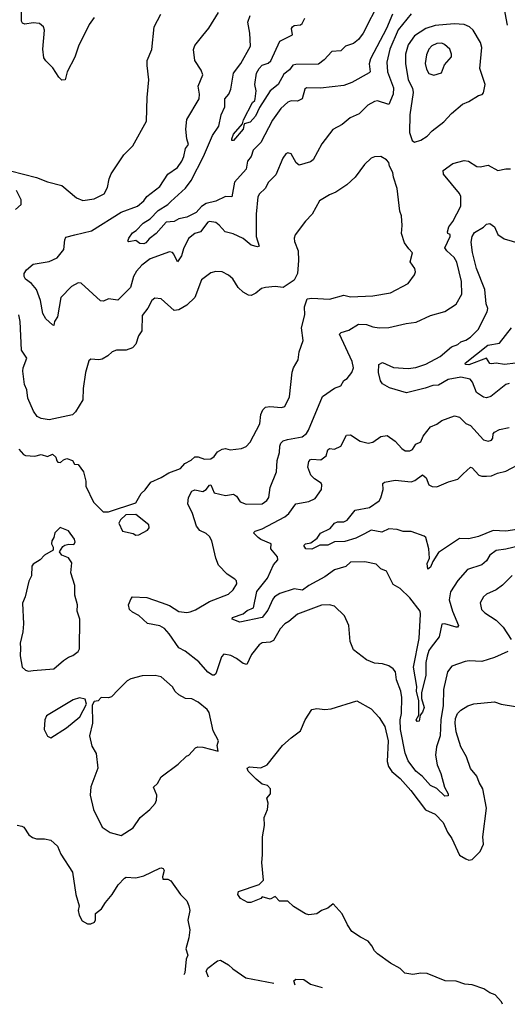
# Model space of a CAD drawing. Extents: x 1268547 to 1425625, y 515768 to 616754.
# Tile 234 of 256: x 1371161 to 1374204, y 517249 to 523400. Entities that reach past the tile are written whole.
import ezdxf

# ---------------------------------------------------------------- set-up
doc = ezdxf.new("R2010")
doc.units = 0

msp = doc.modelspace()

# ---------------------------------------------------------------- linework, layer by layer
at = {"layer": '0CON10XD'}
for points in [[(1371625, 523413.8), (1371595, 523370), (1371529.1, 523235), (1371504.6, 523165.4), (1371457.8, 523075), (1371445.6, 523024.4), (1371425, 523021.2), (1371405, 523040), (1371368.9, 523098.9), (1371323.2, 523143.2), (1371312.1, 523162.1), (1371304.6, 523215), (1371316.5, 523335), (1371308.6, 523355), (1371285, 523375.6), (1371245, 523381.1), (1371192.5, 523372.5), (1371178, 523378), (1371171.3, 523391.3), (1371172.4, 523537.6)], [(1373407.3, 523515), (1373305, 523315.8), (1373275, 523275.8), (1373245, 523251.9), (1373195.4, 523234.6), (1373164.6, 523205.4), (1373108.9, 523201.1), (1373062, 523148), (1373025, 523122.9), (1372885, 523120.2), (1372865.3, 523114.7), (1372845, 523085.5), (1372810.4, 523059.6), (1372773.3, 522995), (1372724.6, 522955), (1372658.7, 522851.3), (1372633, 522797), (1372600, 522760), (1372561.5, 522748.5), (1372555.4, 522715), (1372495, 522644.6), (1372486, 522646), (1372484.7, 522655), (1372495.3, 522685), (1372551.9, 522748.1), (1372557.5, 522775), (1372615, 522883.1), (1372629.2, 522895), (1372631.4, 522905), (1372636.7, 522955), (1372628.6, 522995), (1372639.5, 523065), (1372654.6, 523095), (1372674.4, 523115), (1372711.3, 523128.7), (1372727.6, 523142.4), (1372785, 523266.1), (1372863.1, 523305), (1372857.5, 523345), (1372863.6, 523355), (1372875, 523362.7), (1372913, 523367), (1372924, 523376), (1372940.3, 523409.7)], [(1373605, 523436.6), (1373524.1, 523335.9), (1373470.6, 523215), (1373452.4, 523135), (1373456.5, 523075), (1373493.4, 522975), (1373492.1, 522935), (1373465, 522869.2), (1373395, 522892.2), (1373375, 522888.5), (1373333.3, 522865), (1373278.9, 522811.1), (1373222.6, 522787.4), (1373174.5, 522745.5), (1373115, 522714.2), (1373047.1, 522625), (1372992.9, 522525), (1372975, 522511.9), (1372905, 522490), (1372885.7, 522505.7), (1372855, 522562.5), (1372835, 522568.6), (1372821.7, 522561.7), (1372802.5, 522535), (1372758.9, 522431.1), (1372714.2, 522385), (1372694, 522345), (1372657.3, 522312.7), (1372647.6, 522292.4), (1372637.8, 522185), (1372637.3, 522045), (1372655, 521984.5), (1372645, 521980.8), (1372605, 521991.2), (1372555, 522033.2), (1372493, 522063), (1372444.1, 522074.1), (1372406.9, 522116.9), (1372385, 522133.1), (1372345, 522140), (1372334.5, 522135), (1372288.8, 522075), (1372255, 522063.9), (1372215, 522032.5), (1372182.6, 521967.4), (1372171.3, 521925), (1372145, 521886.2), (1372123.9, 521935), (1372115, 521945.4), (1372095, 521950.4), (1371975, 521905.9), (1371923.8, 521866.2), (1371891, 521829), (1371870.7, 521795), (1371852.3, 521727.7), (1371772.7, 521647.3), (1371715, 521656), (1371685, 521641.2), (1371665, 521642.9), (1371545, 521754.5), (1371525, 521756.5), (1371485, 521732.1), (1371417.5, 521665), (1371396.2, 521543.8), (1371378.8, 521515), (1371375, 521490), (1371365, 521492.5), (1371325, 521531.2), (1371304.6, 521565), (1371290.7, 521645), (1371266.4, 521715), (1371235, 521751.4), (1371198.1, 521778.1), (1371190, 521795), (1371190, 521815), (1371203.7, 521836.3), (1371245, 521873.1), (1371345, 521890), (1371395, 521912.5), (1371435.5, 521965), (1371442, 522025), (1371449.5, 522040.5), (1371505.5, 522055.5), (1371609.9, 522080.1), (1371795, 522196.9), (1371895.6, 522235), (1371935, 522269.1), (1371954, 522296), (1372035, 522356.7), (1372085, 522434.5), (1372145, 522476.4), (1372172.3, 522515), (1372186.2, 522545), (1372195.4, 522594.6), (1372215, 522620), (1372204.5, 522655), (1372198.6, 522715), (1372203.2, 522776.8), (1372280.6, 522905), (1372283.1, 522935), (1372275.6, 522985), (1372303.3, 523055), (1372293.3, 523085), (1372254.5, 523145), (1372246.4, 523213.6), (1372255, 523238), (1372305, 523300), (1372342.2, 523347.8), (1372402.2, 523445)], [(1374205.3, 523365.3), (1374185.5, 523475)], [(1371103.9, 522456.1), (1371265, 522414.3), (1371335, 522386.2), (1371425, 522364), (1371515, 522286), (1371555, 522269.2), (1371625, 522280), (1371687.6, 522312.4), (1371708.7, 522351.3), (1371718.9, 522405), (1371732.7, 522437.3), (1371811.4, 522555), (1371867.3, 522612.7), (1371952, 522765), (1371955.8, 522914.2), (1371966.2, 523025), (1371956.1, 523113.9), (1371955.8, 523145), (1371985.9, 523214.1), (1372000, 523355), (1372041.4, 523435)], [(1373488.8, 523435), (1373451.3, 523345), (1373349.7, 523155), (1373343.1, 523123.1), (1373347.5, 523075), (1373342.7, 523067.3), (1373233.1, 523006.9), (1373185, 522989.5), (1373038.9, 522971.1), (1372950, 522975), (1372940, 522965), (1372923.8, 522906.2), (1372895, 522890.6), (1372855, 522892.2), (1372835, 522885.5), (1372790.4, 522845), (1372738.6, 522771.4), (1372666.8, 522633.2), (1372619.1, 522585), (1372605.4, 522544.6), (1372581.9, 522515), (1372574.3, 522465), (1372501.1, 522385), (1372485, 522293.8), (1372445, 522294.4), (1372386.2, 522265), (1372325, 522252.2), (1372295, 522232.8), (1372262.3, 522195), (1372205, 522165.3), (1372155, 522156.7), (1372125, 522139.1), (1372076.2, 522135), (1372012.9, 522065), (1371969.7, 522030.3), (1371948.9, 522005), (1371935, 521998.9), (1371911.4, 522001.4), (1371885, 522021.2), (1371842.9, 522012.9), (1371836.2, 522016.2), (1371842.3, 522035), (1371865, 522069.2), (1371887.7, 522082.3), (1371931.8, 522128.2), (1371974.5, 522155.5), (1372025, 522207.7), (1372085, 522244.7), (1372105, 522263.8), (1372195, 522348.2), (1372231.1, 522395), (1372307.5, 522545), (1372364, 522676), (1372402.9, 522735), (1372418.9, 522805), (1372440.8, 522855), (1372441.2, 522905), (1372465.4, 522935), (1372478.7, 522965), (1372495.4, 523065), (1372541.8, 523125), (1372602.5, 523235), (1372597.5, 523315), (1372584.3, 523384.3), (1372598.6, 523425)], [(1373625, 522634), (1373665, 522648), (1373705, 522671.4), (1373735.5, 522704.5), (1373807.6, 522762.4), (1373855, 522814.2), (1373925, 522872.5), (1373965, 522887.8), (1374025, 522926.2), (1374048.3, 522931.7), (1374056.4, 522943.6), (1374065.8, 522994.2), (1374032.1, 523095), (1374046.2, 523225), (1374037.4, 523257.4), (1373991.4, 523335), (1373968, 523355), (1373935, 523370), (1373873.6, 523373.6), (1373755, 523363.1), (1373695.7, 523344.3), (1373625, 523297.9), (1373585, 523241.9), (1373569.3, 523185), (1373569.6, 523125), (1373584.6, 523025), (1373612, 522972), (1373616.5, 522945), (1373596.9, 522805), (1373594.2, 522695), (1373610, 522645), (1373625, 522634)], [(1373745, 523053.3), (1373792.6, 523067.4), (1373811.4, 523118.6), (1373855, 523167.5), (1373856.9, 523185), (1373845.7, 523215), (1373812.2, 523245), (1373795, 523252.6), (1373765, 523250.9), (1373733.5, 523236.5), (1373714.5, 523215.5), (1373700.1, 523179.9), (1373692.6, 523125), (1373699.7, 523089.7), (1373715, 523063.2), (1373745, 523053.3)], [(1373588.9, 521968.9), (1373563.1, 522005), (1373543.8, 522065), (1373548, 522115), (1373543.8, 522175), (1373534.1, 522204.1), (1373516.9, 522345), (1373494.3, 522415), (1373490.8, 522445), (1373469.2, 522485), (1373465, 522507.5), (1373450, 522525), (1373415, 522546), (1373375, 522542), (1373355, 522534), (1373313.8, 522495), (1373255, 522416.2), (1373202.2, 522367.8), (1373135, 522322), (1373095, 522305.8), (1373032.4, 522267.6), (1372985.8, 522185), (1372945, 522140.8), (1372881.2, 522055), (1372873.8, 522035), (1372876, 522015), (1372898.8, 521955), (1372900.8, 521895), (1372894.2, 521815), (1372875, 521773.3), (1372805, 521726.7), (1372755, 521733.1), (1372694.2, 521725.8), (1372670.3, 521719.7), (1372635, 521691.2), (1372605, 521676.2), (1372588.3, 521678.3), (1372555, 521697.5), (1372525, 521725.7), (1372490.3, 521780.3), (1372465, 521804.4), (1372425, 521825.6), (1372385, 521827.1), (1372355, 521818), (1372296, 521775), (1372253.3, 521665), (1372205, 521616.2), (1372155, 521586.2), (1372125, 521583.8), (1372045, 521656), (1372005, 521660), (1371985, 521646.2), (1371961.8, 521598.2), (1371925, 521551.2), (1371923.4, 521456.6), (1371902.9, 521425), (1371885, 521373.3), (1371865, 521348.8), (1371825, 521335.6), (1371764.4, 521335.6), (1371737.5, 521325), (1371710.5, 521299.5), (1371675, 521280), (1371655, 521273.8), (1371605, 521280), (1371591.7, 521268.3), (1371571.4, 521195), (1371557.1, 521095), (1371555.8, 521024.2), (1371510.3, 520949.7), (1371489.7, 520930.3), (1371345, 520900.6), (1371295, 520907.5), (1371271.1, 520921.1), (1371247.5, 520955), (1371211.4, 521035), (1371205, 521087.5), (1371191.7, 521121.7), (1371180.8, 521205), (1371182, 521225), (1371206, 521285), (1371171.4, 521335), (1371164.1, 521514.1), (1371155.7, 521555)], [(1373465, 521476.9), (1373572.7, 521502.7), (1373635, 521510), (1373725, 521551.4), (1373815, 521577.1), (1373885, 521622.5), (1373920, 521685), (1373919.3, 521765), (1373888.8, 521885), (1373873.1, 521913.1), (1373826.5, 521955), (1373815.4, 521975), (1373847.5, 522045), (1373847, 522057), (1373833.3, 522065), (1373830, 522075), (1373839.2, 522105), (1373865, 522138), (1373914.2, 522235), (1373914.3, 522295), (1373905, 522314), (1373806.2, 522435), (1373805, 522456.7), (1373865, 522501.4), (1373935, 522520.8), (1373962.5, 522515), (1374015, 522482.5), (1374035, 522480), (1374085, 522490), (1374145, 522458), (1374195, 522468.8), (1374225, 522467.5)], [(1371135, 522213.3), (1371170, 522245), (1371170, 522275), (1371141.7, 522331.7)], [(1374215, 521127.8), (1374195, 521120.6), (1374102.2, 521045), (1374075, 521038.2), (1374055, 521041.5), (1374011.8, 521071.8), (1373986.3, 521136.3), (1373973.5, 521153.5), (1373915, 521166.8), (1373835, 521151.3), (1373775, 521117.3), (1373739.2, 521115), (1373692.4, 521097.6), (1373575, 521068.1), (1373468.9, 521098.9), (1373425.6, 521125), (1373412.7, 521142.7), (1373400.4, 521195), (1373402.5, 521245), (1373425, 521258), (1373495, 521227.5), (1373585, 521220.4), (1373633.3, 521226.7), (1373695, 521247.3), (1373785, 521295.5), (1373855, 521356), (1373895, 521370.8), (1373915, 521387.5), (1373945, 521397.5), (1373975, 521417.1), (1374022, 521465), (1374079.2, 521575), (1374082.9, 521595), (1374072.7, 521625), (1374064.1, 521715), (1374011.2, 521845), (1373986.6, 521945), (1373979.3, 522009.3), (1373984.4, 522045), (1373999.3, 522070.7), (1374055, 522103.3), (1374075, 522122), (1374095, 522127.5), (1374124.4, 522105), (1374145, 522058.8), (1374185, 522030.8), (1374285, 522001.8)], [(1371155, 520716.7), (1371185, 520682.5), (1371197, 520677), (1371255, 520673.3), (1371295, 520682.5), (1371335, 520670), (1371365, 520685.8), (1371387.3, 520667.3), (1371393.6, 520643.6), (1371400, 520635), (1371415, 520632.5), (1371435, 520650), (1371455, 520657.5), (1371490, 520645), (1371503, 520623), (1371525, 520620), (1371560, 520575), (1371573.6, 520516.4), (1371573.8, 520485), (1371622, 520385), (1371682.5, 520325), (1371715, 520326), (1371885, 520382.5), (1371919.3, 520440.7), (1371945, 520463.3), (1371979.5, 520510.5), (1372045, 520540), (1372090.9, 520569.1), (1372163.8, 520595), (1372192.5, 520627.5), (1372231.7, 520648.3), (1372255, 520669.2), (1372275, 520669.4), (1372315, 520653.5), (1372354.4, 520655.6), (1372375, 520672), (1372395, 520700), (1372425, 520717.5), (1372445, 520720), (1372475, 520712.9), (1372545, 520721.9), (1372575, 520733.1), (1372599.4, 520760.6), (1372658.9, 520875), (1372666, 520934), (1372677.7, 520962.3), (1372695, 520980), (1372723.2, 520983.2), (1372795, 520977.1), (1372815, 520984), (1372845.5, 521044.5), (1372861.9, 521198.1), (1372870, 521225), (1372900, 521275), (1372906, 521324), (1372929.2, 521395), (1372920.8, 521475), (1372941.1, 521555), (1372938, 521605), (1372954.3, 521655.7), (1372985, 521660.8), (1373095, 521654.4), (1373185, 521678.1), (1373225, 521669.2), (1373365, 521675.5), (1373475, 521692.9), (1373585, 521752.5), (1373624.3, 521805.7), (1373630.8, 521825), (1373628, 521845), (1373597.7, 521887.7), (1373613.1, 521943.1), (1373588.9, 521968.9)], [(1374206.6, 519453.4), (1374124.2, 519415), (1374045, 519390.7), (1373965.7, 519394.3), (1373940.3, 519389.7), (1373858.8, 519361.2), (1373830, 519325), (1373805.5, 519214.5), (1373803.3, 519115), (1373789.2, 519025), (1373785.3, 518925), (1373762, 518858), (1373756.4, 518805), (1373766.5, 518745), (1373789.9, 518689.9), (1373812.9, 518605), (1373835, 518563.3), (1373835, 518551.9), (1373815, 518549.7), (1373765, 518596.5), (1373725, 518616.4), (1373675, 518671.5), (1373632.5, 518705), (1373585, 518769.2), (1373567.6, 518817.6), (1373538.4, 518965), (1373535.6, 519025), (1373544.8, 519065), (1373546.1, 519166.1), (1373539.7, 519205), (1373513.2, 519275), (1373507.5, 519325), (1373492.9, 519345), (1373465, 519363.3), (1373425, 519375.6), (1373375, 519379.2), (1373325, 519400), (1373245, 519462.5), (1373224, 519515), (1373214.2, 519614.2), (1373188.8, 519675), (1373125, 519736.2), (1373095, 519744.2), (1373045, 519743.1), (1372894, 519686), (1372840, 519640), (1372815, 519625.6), (1372785.7, 519595), (1372745, 519522.5), (1372725, 519511.8), (1372675, 519507.1), (1372655, 519494), (1372606.9, 519435), (1372577.8, 519372.2), (1372555, 519378.1), (1372515, 519409.4), (1372478.6, 519428.6), (1372435, 519435.8), (1372421.3, 519418.7), (1372385, 519313.3), (1372375.6, 519304.4), (1372365, 519304.4), (1372335, 519323.5), (1372278.2, 519388.2), (1372194.2, 519454.2), (1372154.4, 519475), (1372094.2, 519564.2), (1372065, 519596.5), (1372035, 519612.9), (1371958.6, 519628.6), (1371905, 519678), (1371865, 519698), (1371846, 519715), (1371840, 519745), (1371855.8, 519784.2), (1371866, 519794), (1371955, 519790.4), (1372045, 519759.1), (1372095, 519739.6), (1372155, 519703.5), (1372203.6, 519696.4), (1372225, 519699.6), (1372257.6, 519712.4), (1372345, 519764.5), (1372465, 519810.6), (1372493, 519837), (1372516.2, 519875), (1372513.6, 519893.6), (1372503.9, 519903.9), (1372455, 519936.2), (1372401.1, 519991.1), (1372384.5, 520035), (1372359.6, 520145), (1372345, 520172.2), (1372325, 520190.9), (1372285, 520209.6), (1372265, 520235.6), (1372239.5, 520315), (1372209.4, 520375), (1372214.5, 520415.5), (1372235, 520453.8), (1372255, 520463.1), (1372305, 520451.6), (1372324, 520465), (1372345, 520492.5), (1372355, 520494), (1372375, 520443.1), (1372445, 520427.5), (1372496, 520436), (1372513.5, 520423.5), (1372537.2, 520387.2), (1372573.8, 520373.8), (1372675, 520374.4), (1372704, 520396), (1372716, 520415), (1372723.7, 520476.3), (1372764.4, 520575), (1372768.5, 520645), (1372782.7, 520695), (1372783.6, 520735), (1372790.6, 520755), (1372805, 520768.6), (1372831.8, 520778.2), (1372925, 520794.4), (1372950.8, 520815), (1372964.4, 520835), (1373050, 521045), (1373125, 521098.8), (1373165, 521112), (1373183.8, 521145), (1373205, 521158.8), (1373235, 521196.7), (1373244.3, 521225), (1373236.7, 521265), (1373156, 521435), (1373166.7, 521445), (1373215, 521460.8), (1373275, 521497.8), (1373326.3, 521496.3), (1373365, 521481.9), (1373404.4, 521475.6), (1373465, 521476.9)], [(1374255, 521253.5), (1374186.5, 521246.5), (1374135.7, 521254.3), (1374105, 521250), (1374095, 521252.9), (1374075, 521286.1), (1373965, 521244.2), (1373942.5, 521245), (1373941.9, 521255), (1374083.4, 521366.6), (1374155, 521379.4), (1374231.2, 521475)], [(1374309.3, 520119.3), (1374195, 520091.3), (1374135, 520083.5), (1374096, 520055), (1374075, 520020), (1374045.7, 519994.3), (1373955, 519965.8), (1373895, 519897.1), (1373850, 519825), (1373842.2, 519775), (1373862.5, 519705), (1373900.6, 519615), (1373894.4, 519605.6), (1373885, 519603.8), (1373815, 519626.2), (1373796.6, 519623.4), (1373778.6, 519545), (1373730.1, 519479.9), (1373715, 519458.8), (1373703.1, 519423.1), (1373695.7, 519384.3), (1373695.3, 519305), (1373668.8, 519195), (1373669.4, 519159.4), (1373685, 519102.5), (1373675, 519074), (1373660, 519055), (1373655, 519016.7), (1373642, 519015), (1373635.8, 519025), (1373651.2, 519055), (1373652.3, 519145), (1373638.4, 519205), (1373640.2, 519235), (1373618.5, 519355), (1373655.2, 519535), (1373663.1, 519685), (1373659.4, 519705), (1373595, 519788), (1373535.8, 519845.8), (1373491.2, 519871.2), (1373450, 519955), (1373415, 519969.4), (1373385, 519999.4), (1373315, 520012.7), (1373225, 520010), (1373197, 519983), (1373125, 519963.5), (1373065, 519918.6), (1372965.4, 519864.6), (1372926, 519835), (1372875, 519843.8), (1372785, 519815.4), (1372752.2, 519795), (1372739.9, 519780.1), (1372708.9, 519711.1), (1372675, 519666.2), (1372535, 519635.4), (1372487.5, 519655), (1372490, 519665), (1372555, 519688.7), (1372581.5, 519708.5), (1372620.8, 519725), (1372641.8, 519828.2), (1372708.2, 519911.8), (1372746, 519995), (1372772.9, 520025), (1372769.6, 520045), (1372728.8, 520095), (1372730, 520125), (1372665, 520151.9), (1372649.4, 520165), (1372620, 520195), (1372630, 520205), (1372675, 520220), (1372815.6, 520295), (1372840.9, 520315), (1372885, 520375.5), (1372965, 520388.9), (1373005, 520409.2), (1373044, 520465), (1373047.1, 520495), (1373042.9, 520505), (1373001.9, 520531.9), (1372979.1, 520555), (1372960, 520605), (1372965, 520640), (1372975, 520651.8), (1372985, 520653.8), (1373039.5, 520650.5), (1373073.1, 520675), (1373085, 520713.3), (1373095, 520720), (1373125, 520716), (1373165, 520736.2), (1373200.8, 520805), (1373225, 520806.2), (1373285, 520767.5), (1373335, 520754.2), (1373365, 520760.8), (1373415, 520795.7), (1373455, 520801.4), (1373505, 520766.9), (1373545, 520720), (1373565.8, 520705.8), (1373595, 520706.9), (1373612.5, 520715), (1373632.8, 520747.2), (1373665, 520762.5), (1373678.3, 520798.3), (1373725, 520856.2), (1373765, 520872.9), (1373795, 520896.7), (1373875, 520925.6), (1373905.7, 520915.7), (1373945, 520876.2), (1373974.3, 520864.3), (1374056.7, 520775), (1374085, 520766), (1374105, 520772), (1374113.8, 520785), (1374115, 520812.5), (1374125, 520822.5), (1374155, 520840.6), (1374215, 520851.4)], [(1374264.6, 520214.6), (1374195.3, 520204.7), (1374115, 520208), (1374025, 520170.3), (1373965, 520157.3), (1373905, 520157.7), (1373775, 520072), (1373738.8, 520015), (1373725, 519979.2), (1373707.5, 519967.5), (1373703.2, 520003.2), (1373718, 520035), (1373713.5, 520095), (1373695.4, 520165.4), (1373685, 520174), (1373605, 520202.5), (1373555, 520203.3), (1373517.5, 520215), (1373465, 520220), (1373422.2, 520197.8), (1373355, 520210), (1373313, 520187), (1373259.3, 520160.7), (1373189.6, 520140.4), (1373125, 520137.2), (1373085, 520117.5), (1373035, 520118), (1372985, 520092.2), (1372947.1, 520095), (1372933.8, 520115), (1372945.4, 520124.6), (1372979.1, 520130.9), (1373018.5, 520161.5), (1373037.8, 520192.2), (1373098.2, 520221.8), (1373126.2, 520255), (1373145, 520261.9), (1373185, 520263.3), (1373205, 520273.3), (1373255.8, 520335), (1373345, 520351.4), (1373403.8, 520395), (1373415, 520412.5), (1373430, 520465), (1373427.5, 520502.5), (1373438.5, 520511.5), (1373505, 520522.7), (1373605, 520512.8), (1373628.1, 520521.9), (1373675, 520555.6), (1373698, 520538), (1373714, 520494), (1373735, 520483.1), (1373765, 520480.5), (1373837, 520513), (1373895, 520529.4), (1373927.8, 520562.2), (1373975, 520604.4), (1373985, 520600.6), (1374026.5, 520555), (1374045, 520547.9), (1374075, 520547.6), (1374105, 520551.1), (1374142.7, 520567.3), (1374195, 520579.7), (1374305, 520637.7)], [(1371885, 520180), (1371905, 520182.5), (1371959.5, 520210.5), (1371970, 520225), (1371966.2, 520245), (1371885, 520308.8), (1371822.7, 520307.3), (1371790, 520275), (1371780, 520255), (1371802.5, 520205), (1371869.3, 520189.3), (1371885, 520180)], [(1371215, 519330), (1371245, 519333.8), (1371375, 519343.8), (1371434.2, 519395.8), (1371465, 519416.7), (1371493, 519427), (1371526.4, 519453.6), (1371535, 519470), (1371536.2, 519655), (1371519.2, 519705), (1371522, 519745), (1371506.2, 519805), (1371506, 519865), (1371481.2, 519945), (1371486.1, 520006.1), (1371465, 520037.5), (1371423.9, 520053.9), (1371410, 520075), (1371430.7, 520109.3), (1371443, 520117), (1371467, 520123), (1371498.8, 520121.2), (1371507.5, 520135), (1371504, 520155), (1371465, 520206.7), (1371413, 520227), (1371380, 520195), (1371373.3, 520165), (1371361.2, 520145), (1371360, 520125), (1371370, 520105), (1371370, 520085), (1371315, 520054.2), (1371288, 520025), (1371245, 519997.5), (1371237.5, 519985), (1371233.8, 519925), (1371218.8, 519891.2), (1371196, 519795), (1371178.8, 519755), (1371183.8, 519625), (1371180.8, 519575), (1371164.4, 519505.6), (1371165.7, 519474.3), (1371164, 519425), (1371176.7, 519355), (1371196.4, 519336.4), (1371215, 519330)], [(1374235, 519927.8), (1374173.7, 519866.3), (1374135, 519837.9), (1374075, 519811.4), (1374055.8, 519795), (1374035, 519757.5), (1374044.2, 519715), (1374063.7, 519693.7), (1374135, 519648.6), (1374179.2, 519605), (1374227.4, 519527.4)], [(1371795, 518304.2), (1371869.7, 518350.3), (1371912.9, 518415), (1371973.3, 518465), (1372005.8, 518504.2), (1372015.7, 518524.3), (1372017.5, 518555), (1371996, 518605), (1372021.3, 518628.7), (1372045, 518670), (1372150.5, 518749.5), (1372201.7, 518798.3), (1372217.5, 518805), (1372258.8, 518851.2), (1372272, 518858), (1372305, 518856.2), (1372400, 518830), (1372393.8, 518865), (1372401.2, 518895), (1372367.7, 518957.7), (1372342.7, 519072.7), (1372330.9, 519090.9), (1372275, 519137.1), (1372235, 519157.5), (1372195, 519160), (1372155, 519182.9), (1372132.3, 519202.3), (1372115, 519232), (1372045, 519293.8), (1372007.5, 519302.5), (1371925, 519301.2), (1371855, 519282.5), (1371830.9, 519269.1), (1371775, 519212.5), (1371735, 519170), (1371715, 519163.3), (1371670, 519165), (1371650, 519145), (1371625, 519140), (1371613, 519117), (1371615.7, 519005), (1371597.5, 518925), (1371611.2, 518861.2), (1371638.8, 518815), (1371648.1, 518725), (1371605, 518607.5), (1371601.4, 518555), (1371620.8, 518465), (1371676.2, 518355), (1371725, 518322), (1371795, 518304.2)], [(1371355, 518912.5), (1371453.6, 518976.4), (1371536.7, 519045), (1371577, 519123), (1371570, 519155), (1371535, 519164), (1371495, 519150), (1371328.9, 519051.1), (1371317.1, 519025), (1371314.2, 518965), (1371335, 518923.8), (1371355, 518912.5)], [(1374175.3, 517248.8), (1374167.5, 517265), (1374128.3, 517308.3), (1374095, 517320), (1374057.5, 517345), (1373985, 517370), (1373940, 517375), (1373885, 517394.2), (1373815.7, 517395.7), (1373705, 517441.2), (1373665, 517443.8), (1373615, 517435.6), (1373564.2, 517444.2), (1373535, 517472), (1373475, 517506), (1373394.4, 517564.4), (1373375, 517583.3), (1373358.8, 517615), (1373335, 517643.3), (1373287.3, 517667.3), (1373234.3, 517704.3), (1373206.2, 517745), (1373174, 517814), (1373117.5, 517877.5), (1373085, 517850), (1373045, 517834), (1373015, 517813.8), (1372965, 517808), (1372944.3, 517814.3), (1372869.3, 517859.3), (1372835, 517893.3), (1372783, 517893), (1372755, 517922.5), (1372725, 517906.2), (1372675, 517920), (1372665, 517910), (1372603.9, 517883.9), (1372584.1, 517884.1), (1372539.3, 517909.3), (1372523.3, 517935), (1372527, 517953), (1372655, 517997.5), (1372682.5, 518025), (1372673.3, 518135), (1372676.4, 518183.6), (1372676, 518295), (1372688.8, 518365), (1372686.7, 518415), (1372708, 518465), (1372711.2, 518505), (1372703.8, 518536.2), (1372726.4, 518563.6), (1372726.7, 518595), (1372707.5, 518615), (1372674.2, 518624.2), (1372637.5, 518655), (1372587.5, 518705), (1372580, 518725), (1372595, 518732.5), (1372665, 518726.7), (1372705.7, 518744.3), (1372802, 518865), (1372855, 518914.2), (1372913.4, 518956.6), (1372942.5, 519025), (1372985, 519090), (1373015, 519096.7), (1373065, 519090.8), (1373104.1, 519094.1), (1373265, 519143.8), (1373355, 519094), (1373405, 519040.8), (1373440, 518985), (1373459.7, 518895), (1373455.4, 518765), (1373463.5, 518733.5), (1373482.9, 518702.9), (1373535, 518660), (1373601.2, 518585), (1373694.6, 518464.6), (1373755, 518435.6), (1373804.4, 518385), (1373831.4, 518325), (1373858.9, 518285), (1373905, 518181.2), (1373945, 518156.7), (1373965, 518150), (1373985, 518152.5), (1374035, 518203.3), (1374055, 518250), (1374052.5, 518295), (1374074.4, 518475), (1374051.4, 518595), (1374028, 518635), (1374013.8, 518675), (1373975, 518722.5), (1373950, 518795), (1373915, 518856.7), (1373885, 518950), (1373878.4, 519005), (1373881.6, 519035), (1373894.3, 519065.7), (1373913.7, 519086.3), (1373957.6, 519112.4), (1373995.7, 519125.7), (1374125, 519138.9), (1374165, 519123.1), (1374255, 519108.8)], [(1371145, 518367.5), (1371175, 518361.2), (1371186.2, 518355), (1371217.3, 518307.3), (1371240.3, 518290.3), (1371265, 518282.5), (1371315, 518282.5), (1371354.4, 518274.4), (1371396.2, 518236.2), (1371417.4, 518187.4), (1371490, 518075), (1371510.8, 517935), (1371532.5, 517865), (1371525.7, 517835), (1371531.4, 517805), (1371551.1, 517771.1), (1371585, 517750.6), (1371605, 517750.6), (1371627.2, 517762.8), (1371633.4, 517776.6), (1371635, 517816.2), (1371670.6, 517845), (1371695.7, 517885), (1371738.9, 517935), (1371775, 517996.2), (1371815, 518036.7), (1371826.4, 518043.6), (1371885, 518038.8), (1371935, 518050.8), (1372035, 518098.8), (1372045, 518102), (1372057, 518097), (1372062, 518085), (1372052.5, 518045), (1372055, 518030), (1372085, 518030), (1372105, 518020), (1372164, 517935), (1372205, 517896.2), (1372216, 517865), (1372222, 517835), (1372211.2, 517775), (1372222.5, 517715), (1372216.4, 517663.6), (1372197.5, 517595), (1372210, 517555), (1372200, 517530), (1372191.2, 517445), (1372184.9, 517433.1)], [(1372339.2, 517418.8), (1372324, 517455), (1372335.8, 517474.2), (1372395, 517521.2), (1372415, 517524), (1372465, 517496.2), (1372491.2, 517471.2), (1372573.3, 517415), (1372746.5, 517381.1)], [(1372881, 517368.7), (1372872.2, 517395), (1372884, 517406), (1372935, 517403.3), (1372975, 517374.5), (1373049.3, 517353.1)]]:
    msp.add_lwpolyline(points, dxfattribs=at)

doc.saveas('drawing.dxf')
